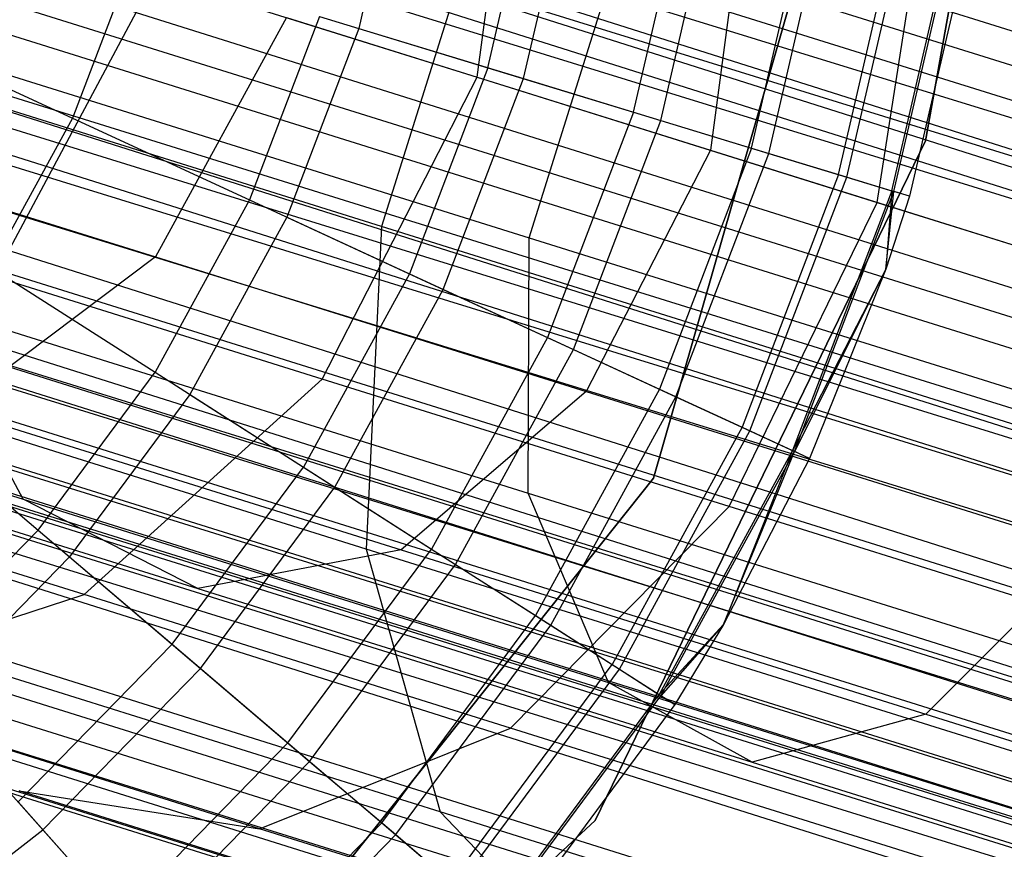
# Model space of a CAD drawing. Extents: x -38.3 to -0.1, y -39.1 to 0.
# Tile 165 of 256: x -30.326 to -30.09, y -16.262 to -16.063. Entities that reach past the tile are written whole.
import ezdxf

# ---------------------------------------------------------------- set-up
doc = ezdxf.new("R2010")
doc.units = 0
doc.header["$MEASUREMENT"] = 0
doc.layers.get('0').update_dxf_attribs({"color": 13, "linetype": 'CONTINUOUS'})

# ---------------------------------------------------------------- blocks, each defined once
blk = doc.blocks.new('ORTO_XII_A_STL')
at = {"color": 0}
for p, q in [((1.72721, 25.52775, 1.11565), (18.08901, 20.40274, 1.11565)), ((1.72721, 25.52775, 1.11565), (18.08901, 20.40274, 1.11565)), ((1.72721, 25.52775, 0.85797), (18.08901, 20.40274, 0.85797)), ((1.72721, 25.52775, 0.85797), (18.08901, 20.40274, 0.85797)), ((1.72721, 25.52775, 0.85797), (18.06944, 20.34026, 0.85002)), ((1.72721, 25.52775, 0.85797), (18.06944, 20.34026, 0.85002)), ((1.72669, 25.52608, 0.79568), (18.06731, 20.33347, 0.7914)), ((1.72669, 25.52608, 0.79568), (18.06731, 20.33347, 0.7914)), ((1.72247, 25.51259, 0.85302), (18.06944, 20.34026, 0.85002)), ((1.72247, 25.51259, 0.85302), (18.06944, 20.34026, 0.85002)), ((1.71261, 25.48113, 1.18366), (18.09527, 20.42273, 1.17087)), ((1.71261, 25.48113, 1.18366), (18.09527, 20.42273, 1.17087)), ((1.71261, 25.48113, 1.18366), (18.06731, 20.33347, 1.18223)), ((1.71261, 25.48113, 1.18366), (18.06731, 20.33347, 1.18223)), ((1.71261, 25.48113, 1.12461), (18.08901, 20.40274, 1.11565)), ((1.71261, 25.48113, 1.12461), (18.08901, 20.40274, 1.11565)), ((1.70764, 25.46528, 1.1236), (18.06944, 20.34026, 1.1236)), ((1.70764, 25.46528, 1.1236), (18.06944, 20.34026, 1.1236)), ((1.70764, 25.46528, 1.1236), (18.08901, 20.40274, 1.11565)), ((1.70764, 25.46528, 1.1236), (18.08901, 20.40274, 1.11565)), ((1.70764, 25.46528, 0.85002), (18.06944, 20.34026, 0.85002)), ((1.70764, 25.46528, 0.85002), (18.06944, 20.34026, 0.85002)), ((1.70764, 25.46528, 0.85002), (18.051, 20.28142, 0.87341)), ((1.70764, 25.46528, 0.85002), (18.051, 20.28142, 0.87341)), ((1.70552, 25.45848, 0.7914), (18.06731, 20.33347, 0.7914)), ((1.70552, 25.45848, 0.7914), (18.06731, 20.33347, 0.7914)), ((1.70552, 25.45848, 1.18223), (18.06731, 20.33347, 1.18223)), ((1.70552, 25.45848, 1.18223), (18.06731, 20.33347, 1.18223)), ((1.70275, 25.44966, 0.85302), (18.051, 20.28142, 0.87341)), ((1.70275, 25.44966, 0.85302), (18.051, 20.28142, 0.87341)), ((1.69853, 25.43617, 0.79568), (18.04098, 20.2494, 0.82481)), ((1.69853, 25.43617, 0.79568), (18.04098, 20.2494, 0.82481)), ((1.69853, 25.43617, 0.79568), (18.06731, 20.33347, 0.7914)), ((1.69853, 25.43617, 0.79568), (18.06731, 20.33347, 0.7914)), ((1.69347, 25.42002, 1.10882), (18.06944, 20.34026, 1.1236)), ((1.69347, 25.42002, 1.10882), (18.06944, 20.34026, 1.1236)), ((1.68921, 25.40643, 1.10021), (18.051, 20.28142, 1.10021)), ((1.68921, 25.40643, 1.10021), (18.051, 20.28142, 1.10021)), ((1.68921, 25.40643, 1.10021), (18.06944, 20.34026, 1.1236)), ((1.68921, 25.40643, 1.10021), (18.06944, 20.34026, 1.1236)), ((1.68921, 25.40643, 0.87341), (18.051, 20.28142, 0.87341)), ((1.68921, 25.40643, 0.87341), (18.051, 20.28142, 0.87341)), ((1.68921, 25.40643, 0.87341), (18.03793, 20.23968, 0.92277)), ((1.68921, 25.40643, 0.87341), (18.03793, 20.23968, 0.92277)), ((1.68526, 25.39383, 1.16111), (18.06731, 20.33347, 1.18223)), ((1.68526, 25.39383, 1.16111), (18.06731, 20.33347, 1.18223)), ((1.68526, 25.39383, 1.16111), (18.04098, 20.2494, 1.14882)), ((1.68526, 25.39383, 1.16111), (18.04098, 20.2494, 1.14882)), ((1.6853, 25.39393, 0.88367), (18.03793, 20.23968, 0.92277)), ((1.6853, 25.39393, 0.88367), (18.03793, 20.23968, 0.92277)), ((1.67918, 25.37441, 0.82481), (18.04098, 20.2494, 0.82481)), ((1.67918, 25.37441, 0.82481), (18.04098, 20.2494, 0.82481)), ((1.67918, 25.37441, 1.14882), (18.04098, 20.2494, 1.14882)), ((1.67918, 25.37441, 1.14882), (18.04098, 20.2494, 1.14882)), ((1.67871, 25.37291, 1.06509), (18.051, 20.28142, 1.10021)), ((1.67871, 25.37291, 1.06509), (18.051, 20.28142, 1.10021)), ((1.67614, 25.36469, 1.05085), (18.03793, 20.23968, 1.05085)), ((1.67614, 25.36469, 1.05085), (18.03793, 20.23968, 1.05085)), ((1.67614, 25.36469, 1.05085), (18.051, 20.28142, 1.10021)), ((1.67614, 25.36469, 1.05085), (18.051, 20.28142, 1.10021)), ((1.67614, 25.36469, 0.92277), (18.03793, 20.23968, 0.92277)), ((1.67614, 25.36469, 0.92277), (18.03793, 20.23968, 0.92277)), ((1.67614, 25.36469, 0.92277), (18.03321, 20.22462, 0.98681)), ((1.67614, 25.36469, 0.92277), (18.03321, 20.22462, 0.98681)), ((1.6741, 25.35818, 0.93795), (18.03321, 20.22462, 0.98681)), ((1.6741, 25.35818, 0.93795), (18.03321, 20.22462, 0.98681)), ((1.67359, 25.35656, 0.83947), (18.0223, 20.18978, 0.89533)), ((1.67359, 25.35656, 0.83947), (18.0223, 20.18978, 0.89533)), ((1.67359, 25.35656, 0.83947), (18.04098, 20.2494, 0.82481)), ((1.67359, 25.35656, 0.83947), (18.04098, 20.2494, 0.82481)), ((1.67172, 25.35059, 1.00342), (18.03793, 20.23968, 1.05085)), ((1.67172, 25.35059, 1.00342), (18.03793, 20.23968, 1.05085)), ((18.03321, 20.22462, 0.98681), (1.67142, 25.34963, 0.98681)), ((1.67142, 25.34963, 0.98681), (18.03793, 20.23968, 1.05085)), ((1.67142, 25.34963, 0.98681), (18.03793, 20.23968, 1.05085)), ((18.03321, 20.22462, 0.98681), (1.67142, 25.34963, 0.98681)), ((1.66418, 25.32653, 1.09863), (18.04098, 20.2494, 1.14882)), ((1.66418, 25.32653, 1.09863), (18.04098, 20.2494, 1.14882)), ((1.66418, 25.32653, 1.09863), (18.0223, 20.18978, 1.07829)), ((1.66418, 25.32653, 1.09863), (18.0223, 20.18978, 1.07829)), ((1.66051, 25.31479, 0.89533), (18.0223, 20.18978, 0.89533)), ((1.66051, 25.31479, 0.89533), (18.0223, 20.18978, 0.89533)), ((1.66051, 25.31479, 1.07829), (18.0223, 20.18978, 1.07829)), ((1.66051, 25.31479, 1.07829), (18.0223, 20.18978, 1.07829)), ((1.65759, 25.30548, 0.91701), (18.0223, 20.18978, 0.89533)), ((18.01556, 20.16826, 0.98681), (1.65759, 25.30548, 0.91701)), ((1.65759, 25.30548, 0.91701), (18.0223, 20.18978, 0.89533)), ((18.01556, 20.16826, 0.98681), (1.65759, 25.30548, 0.91701)), ((1.6542, 25.29464, 1.01054), (18.0223, 20.18978, 1.07829)), ((1.6542, 25.29464, 1.01054), (18.0223, 20.18978, 1.07829)), ((1.6542, 25.29464, 1.01054), (18.01556, 20.16826, 0.98681)), ((1.6542, 25.29464, 1.01054), (18.01556, 20.16826, 0.98681)), ((1.65377, 25.29327, 0.98681), (18.01556, 20.16826, 0.98681)), ((1.65377, 25.29327, 0.98681), (18.01556, 20.16826, 0.98681)), ((8.37284, 23.39494, 2.27836), (8.38363, 23.47546, 2.26836)), ((8.37284, 23.39494, 2.27836), (8.38363, 23.47546, 2.26836)), ((8.46465, 23.47172, 14.66398), (8.41507, 23.29896, 14.66398)), ((8.41507, 23.29896, 4.03405), (8.46465, 23.47172, 4.03405)), ((8.41507, 23.29896, 4.03405), (8.46465, 23.47172, 4.03405)), ((8.41507, 23.29896, 4.2309), (8.46465, 23.47172, 4.2309)), ((8.41507, 23.29896, 4.2309), (8.46465, 23.47172, 4.2309)), ((8.46465, 23.47172, 14.66398), (8.41507, 23.29896, 14.66398)), ((8.46465, 23.47172, 14.58524), (8.41507, 23.29896, 14.58524)), ((8.46465, 23.47172, 14.58524), (8.41507, 23.29896, 14.58524)), ((8.49603, 23.4691, 14.66398), (8.48017, 23.37968, 14.66398)), ((8.48017, 23.37968, 4.03405), (8.49603, 23.4691, 4.03405)), ((8.49603, 23.4691, 14.66398), (8.48017, 23.37968, 14.66398)), ((8.48017, 23.37968, 4.03405), (8.49603, 23.4691, 4.03405)), ((8.35545, 23.45374, 14.66398), (8.34453, 23.40663, 14.66398)), ((8.35545, 23.45374, 14.66398), (8.34453, 23.40663, 14.66398)), ((8.37545, 23.3972, 16.91773), (8.38736, 23.44861, 16.91773)), ((8.37545, 23.3972, 16.91773), (8.38736, 23.44861, 16.91773)), ((8.38397, 23.3946, 14.73178), (8.39616, 23.4472, 14.73178)), ((8.38397, 23.3946, 14.73178), (8.39616, 23.4472, 14.73178)), ((8.46856, 23.36496, 2.16092), (8.48101, 23.44496, 2.14888)), ((8.46856, 23.36496, 2.16092), (8.48101, 23.44496, 2.14888)), ((8.41026, 23.38659, 16.88133), (8.42329, 23.44284, 16.88133)), ((8.41026, 23.38659, 16.88133), (8.42329, 23.44284, 16.88133)), ((8.41678, 23.3846, 14.80334), (8.43002, 23.44176, 14.80334)), ((8.41678, 23.3846, 14.80334), (8.43002, 23.44176, 14.80334)), ((8.4372, 23.44188, 2.108), (8.42871, 23.37744, 2.11916)), ((8.4372, 23.44188, 2.108), (8.42871, 23.37744, 2.11916)), ((8.4385, 23.37798, 16.83917), (8.45244, 23.43815, 16.83917)), ((8.4385, 23.37798, 16.83917), (8.45244, 23.43815, 16.83917)), ((8.37445, 23.43732, 1.74558), (8.34998, 23.35921, 1.74558)), ((8.37445, 23.43732, 1.74558), (8.34998, 23.35921, 1.74558)), ((8.54983, 23.38239, 1.63296), (8.37445, 23.43732, 1.74558)), ((8.54983, 23.38239, 1.63296), (8.37445, 23.43732, 1.74558)), ((8.44264, 23.37671, 14.87795), (8.45672, 23.43746, 14.87795)), ((8.44264, 23.37671, 14.87795), (8.45672, 23.43746, 14.87795)), ((8.4593, 23.37163, 16.79252), (8.47392, 23.4347, 16.79252)), ((8.4593, 23.37163, 16.79252), (8.47392, 23.4347, 16.79252)), ((8.4613, 23.37102, 14.95488), (8.47598, 23.43437, 14.95488)), ((8.4613, 23.37102, 14.95488), (8.47598, 23.43437, 14.95488)), ((8.47205, 23.36775, 16.74281), (8.48707, 23.43259, 16.74281)), ((8.47205, 23.36775, 16.74281), (8.48707, 23.43259, 16.74281)), ((8.47257, 23.36759, 15.03336), (8.48761, 23.4325, 15.03336)), ((8.47257, 23.36759, 15.03336), (8.48761, 23.4325, 15.03336)), ((8.4915, 23.43187, 15.11261), (8.47634, 23.36644, 15.11261)), ((8.4915, 23.43187, 16.69154), (8.47634, 23.36644, 16.69154)), ((8.4915, 23.43187, 15.11261), (8.47634, 23.36644, 15.11261)), ((8.4915, 23.43187, 16.69154), (8.47634, 23.36644, 16.69154)), ((8.2905, 23.4231, 16.969), (8.27602, 23.38512, 16.969)), ((8.2905, 23.4231, 16.969), (8.27602, 23.38512, 16.969)), ((8.25743, 23.34719, 2.40232), (8.29583, 23.41906, 2.41005)), ((8.25743, 23.34719, 2.40232), (8.29583, 23.41906, 2.41005)), ((8.29583, 23.41906, 2.41005), (8.37284, 23.39494, 2.27836)), ((8.29583, 23.41906, 2.41005), (8.37284, 23.39494, 2.27836)), ((8.38531, 23.35647, 1.79312), (8.40503, 23.41941, 1.79312)), ((8.38531, 23.35647, 1.79312), (8.40503, 23.41941, 1.79312)), ((8.40503, 23.41941, 1.79312), (8.57291, 23.36683, 1.68531)), ((8.40503, 23.41941, 1.79312), (8.57291, 23.36683, 1.68531)), ((8.33512, 23.4095, 16.94725), (8.31837, 23.36557, 16.94725)), ((8.33512, 23.4095, 16.94725), (8.31837, 23.36557, 16.94725)), ((8.33512, 23.4095, 16.94725), (8.37545, 23.3972, 16.91773)), ((8.33512, 23.4095, 16.94725), (8.37545, 23.3972, 16.91773)), ((8.34998, 23.35921, 1.74558), (8.19357, 23.4082, 1.88557)), ((8.34998, 23.35921, 1.74558), (8.19357, 23.4082, 1.88557)), ((8.32725, 23.40922, 2.24365), (8.29592, 23.35193, 2.23437)), ((8.32725, 23.40922, 2.24365), (8.29592, 23.35193, 2.23437)), ((8.32725, 23.40922, 2.24365), (8.42871, 23.37744, 2.11916)), ((8.32725, 23.40922, 2.24365), (8.42871, 23.37744, 2.11916)), ((8.23088, 23.40596, 16.98232), (8.27602, 23.38512, 16.969)), ((8.23088, 23.40596, 16.98232), (8.27602, 23.38512, 16.969)), ((8.34453, 23.40663, 14.66398), (8.3273, 23.36144, 14.66398)), ((8.34453, 23.40663, 14.66398), (8.3273, 23.36144, 14.66398)), ((8.34453, 23.40663, 14.66398), (8.38397, 23.3946, 14.73178)), ((8.34453, 23.40663, 14.66398), (8.38397, 23.3946, 14.73178)), ((8.23559, 23.40337, 1.92712), (8.38531, 23.35647, 1.79312)), ((8.23559, 23.40337, 1.92712), (8.38531, 23.35647, 1.79312)), ((8.37545, 23.3972, 16.91773), (8.35665, 23.34789, 16.91773)), ((8.37545, 23.3972, 16.91773), (8.35665, 23.34789, 16.91773)), ((8.37545, 23.3972, 16.91773), (8.41026, 23.38659, 16.88133)), ((8.37545, 23.3972, 16.91773), (8.41026, 23.38659, 16.88133)), ((8.33577, 23.32265, 2.26836), (8.37284, 23.39494, 2.27836)), ((8.33577, 23.32265, 2.26836), (8.37284, 23.39494, 2.27836)), ((8.36474, 23.34416, 14.73178), (8.38397, 23.3946, 14.73178)), ((8.36474, 23.34416, 14.73178), (8.38397, 23.3946, 14.73178)), ((8.37284, 23.39494, 2.27836), (8.46856, 23.36496, 2.16092)), ((8.37284, 23.39494, 2.27836), (8.46856, 23.36496, 2.16092)), ((8.38397, 23.3946, 14.73178), (8.41678, 23.3846, 14.80334)), ((8.38397, 23.3946, 14.73178), (8.41678, 23.3846, 14.80334)), ((8.41026, 23.38659, 16.88133), (8.38969, 23.33264, 16.88133)), ((8.41026, 23.38659, 16.88133), (8.38969, 23.33264, 16.88133)), ((8.41026, 23.38659, 16.88133), (8.4385, 23.37798, 16.83917)), ((8.41026, 23.38659, 16.88133), (8.4385, 23.37798, 16.83917)), ((8.27602, 23.38512, 16.969), (8.2565, 23.34946, 16.969)), ((8.27602, 23.38512, 16.969), (8.2565, 23.34946, 16.969)), ((8.27602, 23.38512, 16.969), (8.31837, 23.36557, 16.94725)), ((8.27602, 23.38512, 16.969), (8.31837, 23.36557, 16.94725)), ((8.39588, 23.32978, 14.80334), (8.41678, 23.3846, 14.80334)), ((8.39588, 23.32978, 14.80334), (8.41678, 23.3846, 14.80334)), ((8.41678, 23.3846, 14.80334), (8.44264, 23.37671, 14.87795)), ((8.41678, 23.3846, 14.80334), (8.44264, 23.37671, 14.87795)), ((8.48017, 23.37968, 14.66398), (8.40106, 23.21705, 14.66398)), ((8.40106, 23.21705, 4.03405), (8.48017, 23.37968, 4.03405)), ((8.48017, 23.37968, 14.66398), (8.40106, 23.21705, 14.66398)), ((8.40106, 23.21705, 4.03405), (8.48017, 23.37968, 4.03405)), ((8.48017, 23.37968, 14.66398), (8.48017, 23.37968, 4.03405)), ((8.48017, 23.37968, 14.66398), (8.48017, 23.37968, 4.03405)), ((8.21305, 23.37788, 2.37607), (8.29592, 23.35193, 2.23437)), ((8.21305, 23.37788, 2.37607), (8.29592, 23.35193, 2.23437)), ((8.42871, 23.37744, 2.11916), (8.39892, 23.31967, 2.108)), ((8.42871, 23.37744, 2.11916), (8.39892, 23.31967, 2.108)), ((8.4385, 23.37798, 16.83917), (8.41649, 23.32026, 16.83917)), ((8.4385, 23.37798, 16.83917), (8.41649, 23.32026, 16.83917)), ((8.42043, 23.31845, 14.87795), (8.44264, 23.37671, 14.87795)), ((8.42043, 23.31845, 14.87795), (8.44264, 23.37671, 14.87795)), ((8.42871, 23.37744, 2.11916), (8.54751, 23.34023, 2.01284)), ((8.42871, 23.37744, 2.11916), (8.54751, 23.34023, 2.01284)), ((8.4385, 23.37798, 16.83917), (8.4593, 23.37163, 16.79252)), ((8.4385, 23.37798, 16.83917), (8.4593, 23.37163, 16.79252)), ((8.44264, 23.37671, 14.87795), (8.4613, 23.37102, 14.95488)), ((8.44264, 23.37671, 14.87795), (8.4613, 23.37102, 14.95488)), ((8.4593, 23.37163, 16.79252), (8.43624, 23.31114, 16.79252)), ((8.4593, 23.37163, 16.79252), (8.43624, 23.31114, 16.79252)), ((8.4593, 23.37163, 16.79252), (8.47205, 23.36775, 16.74281)), ((8.4593, 23.37163, 16.79252), (8.47205, 23.36775, 16.74281)), ((8.43814, 23.31027, 14.95488), (8.4613, 23.37102, 14.95488)), ((8.43814, 23.31027, 14.95488), (8.4613, 23.37102, 14.95488)), ((8.4613, 23.37102, 14.95488), (8.47257, 23.36759, 15.03336)), ((8.4613, 23.37102, 14.95488), (8.47257, 23.36759, 15.03336)), ((8.47205, 23.36775, 16.74281), (8.44834, 23.30556, 16.74281)), ((8.47205, 23.36775, 16.74281), (8.44834, 23.30556, 16.74281)), ((8.44883, 23.30533, 15.03336), (8.47257, 23.36759, 15.03336)), ((8.44883, 23.30533, 15.03336), (8.47257, 23.36759, 15.03336)), ((8.47205, 23.36775, 16.74281), (8.47067, 23.34901, 16.69154)), ((8.47205, 23.36775, 16.74281), (8.47067, 23.34901, 16.69154)), ((8.47067, 23.34901, 15.11261), (8.47257, 23.36759, 15.03336)), ((8.47067, 23.34901, 15.11261), (8.47257, 23.36759, 15.03336)), ((8.47634, 23.36644, 16.69154), (8.47205, 23.36775, 16.74281)), ((8.47634, 23.36644, 16.69154), (8.47205, 23.36775, 16.74281)), ((8.47634, 23.36644, 15.11261), (8.47257, 23.36759, 15.03336)), ((8.47634, 23.36644, 15.11261), (8.47257, 23.36759, 15.03336)), ((8.31837, 23.36557, 16.94725), (8.29579, 23.32432, 16.94725)), ((8.31837, 23.36557, 16.94725), (8.29579, 23.32432, 16.94725)), ((8.31837, 23.36557, 16.94725), (8.35665, 23.34789, 16.91773)), ((8.31837, 23.36557, 16.94725), (8.35665, 23.34789, 16.91773)), ((8.43314, 23.29215, 2.14888), (8.46856, 23.36496, 2.16092)), ((8.43314, 23.29215, 2.14888), (8.46856, 23.36496, 2.16092)), ((8.46856, 23.36496, 2.16092), (8.58063, 23.32985, 2.06061)), ((8.46856, 23.36496, 2.16092), (8.58063, 23.32985, 2.06061)), ((8.47634, 23.36644, 15.11261), (8.47067, 23.34901, 15.11261)), ((8.47634, 23.36644, 16.69154), (8.47067, 23.34901, 16.69154)), ((8.47634, 23.36644, 15.11261), (8.47067, 23.34901, 15.11261)), ((8.47634, 23.36644, 16.69154), (8.47067, 23.34901, 16.69154)), ((8.47634, 23.36644, 16.69154), (8.47634, 23.36644, 15.11261)), ((8.47634, 23.36644, 16.69154), (8.47634, 23.36644, 15.11261)), ((8.3273, 23.36144, 14.66398), (8.30408, 23.31902, 14.66398)), ((8.3273, 23.36144, 14.66398), (8.30408, 23.31902, 14.66398)), ((8.3273, 23.36144, 14.66398), (8.36474, 23.34416, 14.73178)), ((8.3273, 23.36144, 14.66398), (8.36474, 23.34416, 14.73178)), ((8.34998, 23.35921, 1.74558), (8.3463, 23.282, 1.77252)), ((8.34998, 23.35921, 1.74558), (8.3463, 23.282, 1.77252)), ((8.52536, 23.30428, 1.63296), (8.34998, 23.35921, 1.74558)), ((8.52536, 23.30428, 1.63296), (8.34998, 23.35921, 1.74558)), ((8.38505, 23.29536, 1.81791), (8.38531, 23.35647, 1.79312)), ((8.38505, 23.29536, 1.81791), (8.38531, 23.35647, 1.79312)), ((8.38531, 23.35647, 1.79312), (8.5532, 23.30389, 1.68531)), ((8.38531, 23.35647, 1.79312), (8.5532, 23.30389, 1.68531)), ((8.29592, 23.35193, 2.23437), (8.2474, 23.31539, 2.20866)), ((8.29592, 23.35193, 2.23437), (8.2474, 23.31539, 2.20866)), ((8.29592, 23.35193, 2.23437), (8.39892, 23.31967, 2.108)), ((8.29592, 23.35193, 2.23437), (8.39892, 23.31967, 2.108)), ((8.2565, 23.34946, 16.969), (8.29579, 23.32432, 16.94725)), ((8.2565, 23.34946, 16.969), (8.29579, 23.32432, 16.94725)), ((8.47067, 23.34901, 16.69154), (8.44834, 23.30556, 16.74281)), ((8.47067, 23.34901, 16.69154), (8.44834, 23.30556, 16.74281)), ((8.47067, 23.34901, 15.11261), (8.44883, 23.30533, 15.03336)), ((8.47067, 23.34901, 15.11261), (8.44883, 23.30533, 15.03336)), ((8.47067, 23.34901, 15.11261), (8.45241, 23.30368, 15.11261)), ((8.47067, 23.34901, 16.69154), (8.45241, 23.30368, 16.69154)), ((8.47067, 23.34901, 15.11261), (8.45241, 23.30368, 15.11261)), ((8.47067, 23.34901, 16.69154), (8.45241, 23.30368, 16.69154)), ((8.47067, 23.34901, 16.69154), (8.47067, 23.34901, 15.11261)), ((8.47067, 23.34901, 16.69154), (8.47067, 23.34901, 15.11261)), ((8.33577, 23.32265, 2.26836), (8.25743, 23.34719, 2.40232)), ((8.33577, 23.32265, 2.26836), (8.25743, 23.34719, 2.40232)), ((8.35665, 23.34789, 16.91773), (8.33131, 23.3016, 16.91773)), ((8.35665, 23.34789, 16.91773), (8.33131, 23.3016, 16.91773)), ((8.35665, 23.34789, 16.91773), (8.38969, 23.33264, 16.88133)), ((8.35665, 23.34789, 16.91773), (8.38969, 23.33264, 16.88133)), ((8.33881, 23.2968, 14.73178), (8.36474, 23.34416, 14.73178)), ((8.33881, 23.2968, 14.73178), (8.36474, 23.34416, 14.73178)), ((8.36474, 23.34416, 14.73178), (8.39588, 23.32978, 14.80334)), ((8.36474, 23.34416, 14.73178), (8.39588, 23.32978, 14.80334)), ((8.26424, 23.29394, 1.98717), (8.23882, 23.34117, 1.94879)), ((8.23882, 23.34117, 1.94879), (8.38505, 23.29536, 1.81791)), ((8.26424, 23.29394, 1.98717), (8.23882, 23.34117, 1.94879)), ((8.23882, 23.34117, 1.94879), (8.38505, 23.29536, 1.81791)), ((8.38969, 23.33264, 16.88133), (8.36197, 23.28199, 16.88133)), ((8.38969, 23.33264, 16.88133), (8.36197, 23.28199, 16.88133)), ((8.38969, 23.33264, 16.88133), (8.41649, 23.32026, 16.83917)), ((8.38969, 23.33264, 16.88133), (8.41649, 23.32026, 16.83917)), ((8.14463, 23.33141, 2.13393), (8.26424, 23.29394, 1.98717)), ((8.14463, 23.33141, 2.13393), (8.26424, 23.29394, 1.98717)), ((8.3463, 23.282, 1.77252), (8.19368, 23.32981, 1.90911)), ((8.3463, 23.282, 1.77252), (8.19368, 23.32981, 1.90911)), ((8.36771, 23.27831, 14.80334), (8.39588, 23.32978, 14.80334)), ((8.36771, 23.27831, 14.80334), (8.39588, 23.32978, 14.80334)), ((8.39588, 23.32978, 14.80334), (8.42043, 23.31845, 14.87795)), ((8.39588, 23.32978, 14.80334), (8.42043, 23.31845, 14.87795)), ((8.26781, 23.28654, 16.94725), (8.29579, 23.32432, 16.94725)), ((8.26781, 23.28654, 16.94725), (8.29579, 23.32432, 16.94725)), ((8.27883, 23.27109, 2.24008), (8.33577, 23.32265, 2.26836)), ((8.27883, 23.27109, 2.24008), (8.33577, 23.32265, 2.26836)), ((8.29579, 23.32432, 16.94725), (8.33131, 23.3016, 16.91773)), ((8.29579, 23.32432, 16.94725), (8.33131, 23.3016, 16.91773)), ((8.43314, 23.29215, 2.14888), (8.33577, 23.32265, 2.26836)), ((8.43314, 23.29215, 2.14888), (8.33577, 23.32265, 2.26836)), ((8.41649, 23.32026, 16.83917), (8.38683, 23.26608, 16.83917)), ((8.41649, 23.32026, 16.83917), (8.38683, 23.26608, 16.83917)), ((8.41649, 23.32026, 16.83917), (8.43624, 23.31114, 16.79252)), ((8.41649, 23.32026, 16.83917), (8.43624, 23.31114, 16.79252)), ((8.30408, 23.31902, 14.66398), (8.2753, 23.28015, 14.66398)), ((8.30408, 23.31902, 14.66398), (8.2753, 23.28015, 14.66398)), ((8.30408, 23.31902, 14.66398), (8.33881, 23.2968, 14.73178)), ((8.30408, 23.31902, 14.66398), (8.33881, 23.2968, 14.73178)), ((8.39892, 23.31967, 2.108), (8.35465, 23.2818, 2.07707)), ((8.39892, 23.31967, 2.108), (8.35465, 23.2818, 2.07707)), ((8.39049, 23.26374, 14.87795), (8.42043, 23.31845, 14.87795)), ((8.39049, 23.26374, 14.87795), (8.42043, 23.31845, 14.87795)), ((8.39892, 23.31967, 2.108), (8.51951, 23.28189, 2.00007)), ((8.39892, 23.31967, 2.108), (8.51951, 23.28189, 2.00007)), ((8.42043, 23.31845, 14.87795), (8.43814, 23.31027, 14.95488)), ((8.42043, 23.31845, 14.87795), (8.43814, 23.31027, 14.95488)), ((8.23231, 23.31679, 16.969), (8.26781, 23.28654, 16.94725)), ((8.23231, 23.31679, 16.969), (8.26781, 23.28654, 16.94725)), ((8.2474, 23.31539, 2.20866), (8.35465, 23.2818, 2.07707)), ((8.2474, 23.31539, 2.20866), (8.35465, 23.2818, 2.07707)), ((8.43624, 23.31114, 16.79252), (8.40516, 23.25436, 16.79252)), ((8.43624, 23.31114, 16.79252), (8.40516, 23.25436, 16.79252)), ((8.43624, 23.31114, 16.79252), (8.44834, 23.30556, 16.74281)), ((8.43624, 23.31114, 16.79252), (8.44834, 23.30556, 16.74281)), ((8.40692, 23.25323, 14.95488), (8.43814, 23.31027, 14.95488)), ((8.40692, 23.25323, 14.95488), (8.43814, 23.31027, 14.95488)), ((8.43814, 23.31027, 14.95488), (8.44883, 23.30533, 15.03336)), ((8.43814, 23.31027, 14.95488), (8.44883, 23.30533, 15.03336)), ((8.1928, 23.30799, 2.17242), (8.30605, 23.27252, 2.03347)), ((8.1928, 23.30799, 2.17242), (8.30605, 23.27252, 2.03347)), ((8.44834, 23.30556, 16.74281), (8.41638, 23.24718, 16.74281)), ((8.44834, 23.30556, 16.74281), (8.41638, 23.24718, 16.74281)), ((8.41684, 23.24688, 15.03336), (8.44883, 23.30533, 15.03336)), ((8.41684, 23.24688, 15.03336), (8.44883, 23.30533, 15.03336)), ((8.44834, 23.30556, 16.74281), (8.4318, 23.2639, 16.69154)), ((8.44834, 23.30556, 16.74281), (8.4318, 23.2639, 16.69154)), ((8.4318, 23.2639, 15.11261), (8.44883, 23.30533, 15.03336)), ((8.4318, 23.2639, 15.11261), (8.44883, 23.30533, 15.03336)), ((8.45241, 23.30368, 15.11261), (8.4318, 23.2639, 15.11261)), ((8.45241, 23.30368, 16.69154), (8.4318, 23.2639, 16.69154)), ((8.45241, 23.30368, 15.11261), (8.4318, 23.2639, 15.11261)), ((8.45241, 23.30368, 16.69154), (8.4318, 23.2639, 16.69154)), ((8.45241, 23.30368, 16.69154), (8.44834, 23.30556, 16.74281)), ((8.45241, 23.30368, 16.69154), (8.44834, 23.30556, 16.74281)), ((8.45241, 23.30368, 15.11261), (8.44883, 23.30533, 15.03336)), ((8.45241, 23.30368, 15.11261), (8.44883, 23.30533, 15.03336)), ((8.45241, 23.30368, 16.69154), (8.45241, 23.30368, 15.11261)), ((8.45241, 23.30368, 16.69154), (8.45241, 23.30368, 15.11261)), ((8.2999, 23.25919, 16.91773), (8.33131, 23.3016, 16.91773)), ((8.2999, 23.25919, 16.91773), (8.33131, 23.3016, 16.91773)), ((8.33131, 23.3016, 16.91773), (8.36197, 23.28199, 16.88133)), ((8.33131, 23.3016, 16.91773), (8.36197, 23.28199, 16.88133)), ((8.41507, 23.29896, 14.66398), (8.30315, 23.15833, 14.66398)), ((8.30315, 23.15833, 4.03405), (8.41507, 23.29896, 4.03405)), ((8.30315, 23.15833, 4.03405), (8.41507, 23.29896, 4.03405)), ((8.30315, 23.15833, 4.2309), (8.41507, 23.29896, 4.2309)), ((8.30315, 23.15833, 4.2309), (8.41507, 23.29896, 4.2309)), ((8.41507, 23.29896, 14.66398), (8.30315, 23.15833, 14.66398)), ((8.41507, 23.29896, 14.58524), (8.30315, 23.15833, 14.58524)), ((8.41507, 23.29896, 14.58524), (8.30315, 23.15833, 14.58524)), ((8.41507, 23.29896, 4.03405), (8.41507, 23.29896, 4.2309)), ((8.41507, 23.29896, 4.03405), (8.41507, 23.29896, 4.2309)), ((8.41507, 23.29896, 14.66398), (8.41507, 23.29896, 14.58524)), ((8.41507, 23.29896, 14.66398), (8.41507, 23.29896, 14.58524)), ((8.27883, 23.27109, 2.24008), (8.19672, 23.29681, 2.38048)), ((8.27883, 23.27109, 2.24008), (8.19672, 23.29681, 2.38048)), ((8.30669, 23.25341, 14.73178), (8.33881, 23.2968, 14.73178)), ((8.30669, 23.25341, 14.73178), (8.33881, 23.2968, 14.73178)), ((8.33881, 23.2968, 14.73178), (8.36771, 23.27831, 14.80334)), ((8.33881, 23.2968, 14.73178), (8.36771, 23.27831, 14.80334)), ((8.30605, 23.27252, 2.03347), (8.26424, 23.29394, 1.98717)), ((8.26424, 23.29394, 1.98717), (8.4043, 23.25007, 1.86183)), ((8.30605, 23.27252, 2.03347), (8.26424, 23.29394, 1.98717)), ((8.26424, 23.29394, 1.98717), (8.4043, 23.25007, 1.86183)), ((8.4043, 23.25007, 1.86183), (8.38505, 23.29536, 1.81791)), ((8.38505, 23.29536, 1.81791), (8.54902, 23.244, 1.71262)), ((8.4043, 23.25007, 1.86183), (8.38505, 23.29536, 1.81791)), ((8.38505, 23.29536, 1.81791), (8.54902, 23.244, 1.71262)), ((8.38088, 23.23912, 2.11486), (8.43314, 23.29215, 2.14888)), ((8.38088, 23.23912, 2.11486), (8.43314, 23.29215, 2.14888)), ((8.54715, 23.25644, 2.04684), (8.43314, 23.29215, 2.14888)), ((8.54715, 23.25644, 2.04684), (8.43314, 23.29215, 2.14888)), ((8.26781, 23.28654, 16.94725), (8.23495, 23.25291, 16.94725)), ((8.26781, 23.28654, 16.94725), (8.23495, 23.25291, 16.94725)), ((8.26781, 23.28654, 16.94725), (8.2999, 23.25919, 16.91773)), ((8.26781, 23.28654, 16.94725), (8.2999, 23.25919, 16.91773)), ((8.2753, 23.28015, 14.66398), (8.2415, 23.24557, 14.66398)), ((8.2753, 23.28015, 14.66398), (8.2415, 23.24557, 14.66398)), ((8.2753, 23.28015, 14.66398), (8.30669, 23.25341, 14.73178)), ((8.2753, 23.28015, 14.66398), (8.30669, 23.25341, 14.73178)), ((8.35465, 23.2818, 2.07707), (8.30605, 23.27252, 2.03347)), ((8.35465, 23.2818, 2.07707), (8.30605, 23.27252, 2.03347)), ((8.3276, 23.23559, 16.88133), (8.36197, 23.28199, 16.88133)), ((8.3276, 23.23559, 16.88133), (8.36197, 23.28199, 16.88133)), ((8.3463, 23.282, 1.77252), (8.36405, 23.21905, 1.82173)), ((8.51744, 23.2284, 1.66262), (8.3463, 23.282, 1.77252)), ((8.51744, 23.2284, 1.66262), (8.3463, 23.282, 1.77252)), ((8.3463, 23.282, 1.77252), (8.36405, 23.21905, 1.82173)), ((8.35465, 23.2818, 2.07707), (8.48022, 23.24247, 1.96468)), ((8.35465, 23.2818, 2.07707), (8.48022, 23.24247, 1.96468)), ((8.36197, 23.28199, 16.88133), (8.38683, 23.26608, 16.83917)), ((8.36197, 23.28199, 16.88133), (8.38683, 23.26608, 16.83917)), ((8.51951, 23.28189, 2.00007), (8.48022, 23.24247, 1.96468)), ((8.51951, 23.28189, 2.00007), (8.48022, 23.24247, 1.96468)), ((8.33279, 23.23117, 14.80334), (8.36771, 23.27831, 14.80334)), ((8.33279, 23.23117, 14.80334), (8.36771, 23.27831, 14.80334)), ((8.36771, 23.27831, 14.80334), (8.39049, 23.26374, 14.87795)), ((8.36771, 23.27831, 14.80334), (8.39049, 23.26374, 14.87795)), ((8.21187, 23.24918, 2.19841), (8.27883, 23.27109, 2.24008)), ((8.21187, 23.24918, 2.19841), (8.27883, 23.27109, 2.24008)), ((8.38088, 23.23912, 2.11486), (8.27883, 23.27109, 2.24008)), ((8.38088, 23.23912, 2.11486), (8.27883, 23.27109, 2.24008)), ((8.30605, 23.27252, 2.03347), (8.43864, 23.23098, 1.91479)), ((8.30605, 23.27252, 2.03347), (8.43864, 23.23098, 1.91479)), ((8.35007, 23.21644, 16.83917), (8.38683, 23.26608, 16.83917)), ((8.35007, 23.21644, 16.83917), (8.38683, 23.26608, 16.83917)), ((8.38683, 23.26608, 16.83917), (8.40516, 23.25436, 16.79252)), ((8.38683, 23.26608, 16.83917), (8.40516, 23.25436, 16.79252)), ((8.36405, 23.21905, 1.82173), (8.21835, 23.26468, 1.95213)), ((8.36405, 23.21905, 1.82173), (8.21835, 23.26468, 1.95213)), ((8.35337, 23.21363, 14.87795), (8.39049, 23.26374, 14.87795)), ((8.35337, 23.21363, 14.87795), (8.39049, 23.26374, 14.87795)), ((8.39049, 23.26374, 14.87795), (8.40692, 23.25323, 14.95488)), ((8.39049, 23.26374, 14.87795), (8.40692, 23.25323, 14.95488)), ((8.4318, 23.2639, 16.69154), (8.41638, 23.24718, 16.74281)), ((8.4318, 23.2639, 16.69154), (8.41638, 23.24718, 16.74281)), ((8.4318, 23.2639, 15.11261), (8.41684, 23.24688, 15.03336)), ((8.4318, 23.2639, 15.11261), (8.41684, 23.24688, 15.03336)), ((8.4318, 23.2639, 15.11261), (8.42016, 23.24476, 15.11261)), ((8.4318, 23.2639, 16.69154), (8.42016, 23.24476, 16.69154)), ((8.4318, 23.2639, 15.11261), (8.42016, 23.24476, 15.11261)), ((8.4318, 23.2639, 16.69154), (8.42016, 23.24476, 16.69154)), ((8.4318, 23.2639, 16.69154), (8.4318, 23.2639, 15.11261)), ((8.4318, 23.2639, 16.69154), (8.4318, 23.2639, 15.11261)), ((8.2999, 23.25919, 16.91773), (8.26301, 23.22145, 16.91773)), ((8.2999, 23.25919, 16.91773), (8.26301, 23.22145, 16.91773)), ((8.2999, 23.25919, 16.91773), (8.3276, 23.23559, 16.88133)), ((8.2999, 23.25919, 16.91773), (8.3276, 23.23559, 16.88133)), ((8.36663, 23.20233, 16.79252), (8.40516, 23.25436, 16.79252)), ((8.36663, 23.20233, 16.79252), (8.40516, 23.25436, 16.79252)), ((8.40516, 23.25436, 16.79252), (8.41638, 23.24718, 16.74281)), ((8.40516, 23.25436, 16.79252), (8.41638, 23.24718, 16.74281)), ((8.26895, 23.21481, 14.73178), (8.30669, 23.25341, 14.73178)), ((8.26895, 23.21481, 14.73178), (8.30669, 23.25341, 14.73178)), ((8.30669, 23.25341, 14.73178), (8.33279, 23.23117, 14.80334)), ((8.30669, 23.25341, 14.73178), (8.33279, 23.23117, 14.80334)), ((8.36822, 23.20098, 14.95488), (8.40692, 23.25323, 14.95488)), ((8.36822, 23.20098, 14.95488), (8.40692, 23.25323, 14.95488)), ((8.40692, 23.25323, 14.95488), (8.41684, 23.24688, 15.03336)), ((8.40692, 23.25323, 14.95488), (8.41684, 23.24688, 15.03336)), ((8.32081, 23.21505, 2.06474), (8.21187, 23.24918, 2.19841)), ((8.32081, 23.21505, 2.06474), (8.21187, 23.24918, 2.19841)), ((8.43864, 23.23098, 1.91479), (8.4043, 23.25007, 1.86183)), ((8.4043, 23.25007, 1.86183), (8.56133, 23.20088, 1.76098)), ((8.43864, 23.23098, 1.91479), (8.4043, 23.25007, 1.86183)), ((8.4043, 23.25007, 1.86183), (8.56133, 23.20088, 1.76098)), ((8.37677, 23.19369, 16.74281), (8.41638, 23.24718, 16.74281)), ((8.37677, 23.19369, 16.74281), (8.41638, 23.24718, 16.74281)), ((8.37719, 23.19334, 15.03336), (8.41684, 23.24688, 15.03336)), ((8.37719, 23.19334, 15.03336), (8.41684, 23.24688, 15.03336)), ((8.41638, 23.24718, 16.74281), (8.42016, 23.24476, 16.69154)), ((8.41638, 23.24718, 16.74281), (8.42016, 23.24476, 16.69154)), ((8.42016, 23.24476, 15.11261), (8.41684, 23.24688, 15.03336)), ((8.42016, 23.24476, 15.11261), (8.41684, 23.24688, 15.03336)), ((8.2415, 23.24557, 14.66398), (8.26895, 23.21481, 14.73178)), ((8.2415, 23.24557, 14.66398), (8.26895, 23.21481, 14.73178)), ((8.42016, 23.24476, 15.11261), (8.38019, 23.19078, 15.11261)), ((8.42016, 23.24476, 16.69154), (8.38019, 23.19078, 16.69154)), ((8.42016, 23.24476, 15.11261), (8.38019, 23.19078, 15.11261)), ((8.42016, 23.24476, 16.69154), (8.38019, 23.19078, 16.69154)), ((8.42016, 23.24476, 16.69154), (8.42016, 23.24476, 15.11261)), ((8.42016, 23.24476, 16.69154), (8.42016, 23.24476, 15.11261)), ((8.48022, 23.24247, 1.96468), (8.43864, 23.23098, 1.91479)), ((8.48022, 23.24247, 1.96468), (8.43864, 23.23098, 1.91479)), ((8.48022, 23.24247, 1.96468), (8.62103, 23.19836, 1.87426)), ((8.48022, 23.24247, 1.96468), (8.62103, 23.19836, 1.87426)), ((8.32081, 23.21505, 2.06474), (8.38088, 23.23912, 2.11486)), ((8.32081, 23.21505, 2.06474), (8.38088, 23.23912, 2.11486)), ((8.50037, 23.2017, 2.00792), (8.38088, 23.23912, 2.11486)), ((8.50037, 23.2017, 2.00792), (8.38088, 23.23912, 2.11486)), ((8.3276, 23.23559, 16.88133), (8.28724, 23.1943, 16.88133)), ((8.3276, 23.23559, 16.88133), (8.28724, 23.1943, 16.88133)), ((8.3276, 23.23559, 16.88133), (8.35007, 23.21644, 16.83917)), ((8.3276, 23.23559, 16.88133), (8.35007, 23.21644, 16.83917)), ((8.29178, 23.18921, 14.80334), (8.33279, 23.23117, 14.80334)), ((8.29178, 23.18921, 14.80334), (8.33279, 23.23117, 14.80334)), ((8.33279, 23.23117, 14.80334), (8.35337, 23.21363, 14.87795)), ((8.33279, 23.23117, 14.80334), (8.35337, 23.21363, 14.87795)), ((8.43864, 23.23098, 1.91479), (8.58732, 23.18441, 1.81932)), ((8.43864, 23.23098, 1.91479), (8.58732, 23.18441, 1.81932)), ((8.26332, 23.22409, 2.00717), (8.32081, 23.21505, 2.06474)), ((8.40016, 23.18123, 1.88471), (8.26332, 23.22409, 2.00717)), ((8.40016, 23.18123, 1.88471), (8.26332, 23.22409, 2.00717)), ((8.26332, 23.22409, 2.00717), (8.32081, 23.21505, 2.06474)), ((8.28724, 23.1943, 16.88133), (8.26301, 23.22145, 16.91773)), ((8.28724, 23.1943, 16.88133), (8.26301, 23.22145, 16.91773)), ((8.36405, 23.21905, 1.82173), (8.40016, 23.18123, 1.88471)), ((8.52742, 23.16788, 1.71682), (8.36405, 23.21905, 1.82173)), ((8.52742, 23.16788, 1.71682), (8.36405, 23.21905, 1.82173)), ((8.36405, 23.21905, 1.82173), (8.40016, 23.18123, 1.88471)), ((8.40106, 23.21705, 14.66398), (8.26854, 23.09397, 14.66398)), ((8.26854, 23.09397, 4.03405), (8.40106, 23.21705, 4.03405)), ((8.40106, 23.21705, 14.66398), (8.26854, 23.09397, 14.66398)), ((8.26854, 23.09397, 4.03405), (8.40106, 23.21705, 4.03405)), ((8.35007, 23.21644, 16.83917), (8.3069, 23.17227, 16.83917)), ((8.35007, 23.21644, 16.83917), (8.3069, 23.17227, 16.83917)), ((8.35007, 23.21644, 16.83917), (8.36663, 23.20233, 16.79252)), ((8.35007, 23.21644, 16.83917), (8.36663, 23.20233, 16.79252)), ((8.40106, 23.21705, 14.66398), (8.40106, 23.21705, 4.03405)), ((8.40106, 23.21705, 14.66398), (8.40106, 23.21705, 4.03405)), ((8.2263, 23.1817, 14.73178), (8.26895, 23.21481, 14.73178)), ((8.2263, 23.1817, 14.73178), (8.26895, 23.21481, 14.73178)), ((8.26895, 23.21481, 14.73178), (8.29178, 23.18921, 14.80334)), ((8.26895, 23.21481, 14.73178), (8.29178, 23.18921, 14.80334)), ((8.44837, 23.17509, 1.95057), (8.32081, 23.21505, 2.06474)), ((8.44837, 23.17509, 1.95057), (8.32081, 23.21505, 2.06474)), ((8.30978, 23.16903, 14.87795), (8.35337, 23.21363, 14.87795)), ((8.30978, 23.16903, 14.87795), (8.35337, 23.21363, 14.87795)), ((8.35337, 23.21363, 14.87795), (8.36822, 23.20098, 14.95488)), ((8.35337, 23.21363, 14.87795), (8.36822, 23.20098, 14.95488))]:
    blk.add_line(p, q, dxfattribs=at)

msp = doc.modelspace()

# ---------------------------------------------------------------- block references
at = {"color": 0}
msp.add_blockref('ORTO_XII_A_STL', (-38.58948, -39.47195, -0.67185), dxfattribs=at)

doc.saveas('drawing.dxf')
